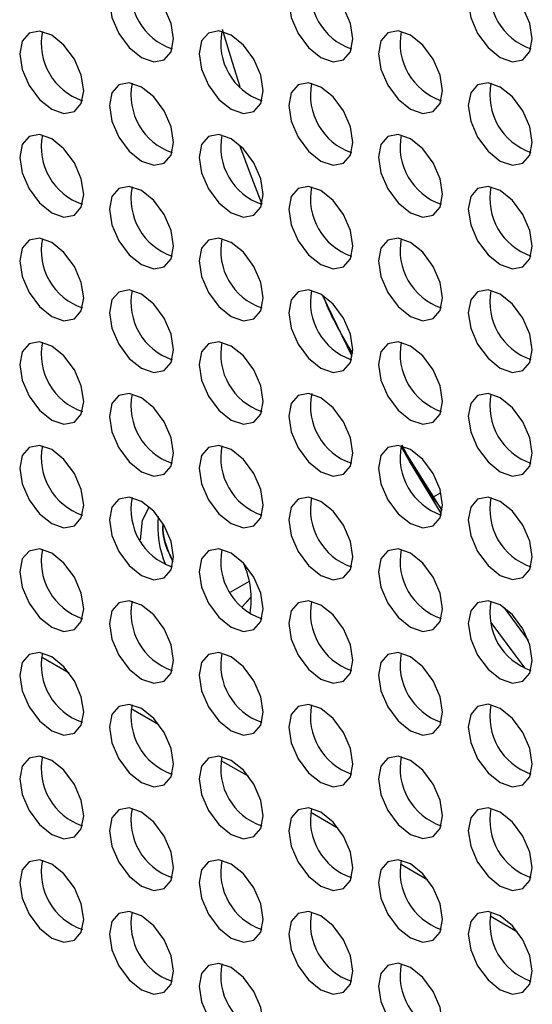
# Model space of a CAD drawing. Header units: millimetres. Extents: x 256 to 1374, y 313 to 1176.
# Tile 152 of 212: x 1132 to 1138, y 981 to 992. Entities that reach past the tile are written whole.
import ezdxf

# ---------------------------------------------------------------- set-up
doc = ezdxf.new("R2010")
doc.units = ezdxf.units.MM

msp = doc.modelspace()

# ---------------------------------------------------------------- linework, layer by layer
at = {"color": 7, "linetype": 'Continuous', "lineweight": 30}
for p, q in [((1135.8325, 988.5677), (1135.5037, 989.2433)), ((1136.3786, 987.5721), (1136.8214, 986.868)), ((1136.725, 987.0154), (1136.7275, 987.0169)), ((1136.7277, 987.017), (1136.8074, 987.0629)), ((1134.6946, 986.0856), (1134.4889, 985.9668)), ((1134.7081, 985.9045), (1134.6086, 985.7985)), ((1134.6212, 985.8067), (1134.708, 985.9066)), ((1137.7762, 985.4321), (1137.5119, 985.7947))]:
    msp.add_line(p, q, dxfattribs=at)
at = {"color": 8, "linetype": 'Continuous', "lineweight": 30}
for p, q in [((1132.4032, 985.253), (1132.707, 985.0777)), ((1133.3932, 984.6815), (1133.6969, 984.5062)), ((1134.3831, 984.11), (1134.6869, 983.9347)), ((1135.3731, 983.5386), (1135.6768, 983.3632)), ((1136.363, 982.9671), (1136.6668, 982.7917)), ((1137.353, 982.3956), (1137.6567, 982.2202))]:
    msp.add_line(p, q, dxfattribs=at)
at = {"color": 7, "linetype": 'Continuous', "lineweight": 30, "flags": 128}
for points in [[(1133.8592, 992.0713), (1133.8322, 992.2431), (1133.7556, 992.4198), (1133.6409, 992.5745), (1133.5056, 992.6837), (1133.3703, 992.7307), (1133.2556, 992.7084), (1133.179, 992.6202), (1133.152, 992.4795), (1133.179, 992.3077), (1133.2556, 992.131), (1133.3703, 991.9763), (1133.5056, 991.8671), (1133.6409, 991.8201), (1133.7556, 991.8424), (1133.8322, 991.9306), (1133.8592, 992.0713)], [(1135.8391, 992.0715), (1135.8121, 992.2433), (1135.7355, 992.4199), (1135.6208, 992.5747), (1135.4855, 992.6838), (1135.3502, 992.7309), (1135.2355, 992.7086), (1135.1589, 992.6204), (1135.1319, 992.4797), (1135.1589, 992.3079), (1135.2355, 992.1312), (1135.3502, 991.9765), (1135.4855, 991.8673), (1135.6208, 991.8203), (1135.7355, 991.8426), (1135.8121, 991.9308), (1135.8391, 992.0715)], [(1137.819, 992.0717), (1137.792, 992.2434), (1137.7154, 992.4201), (1137.6007, 992.5748), (1137.4654, 992.684), (1137.3301, 992.7311), (1137.2154, 992.7088), (1137.1388, 992.6206), (1137.1118, 992.4799), (1137.1388, 992.3081), (1137.2154, 992.1314), (1137.3301, 991.9767), (1137.4654, 991.8675), (1137.6007, 991.8205), (1137.7154, 991.8427), (1137.792, 991.931), (1137.819, 992.0717)], [(1132.8692, 991.4996), (1132.8423, 991.6714), (1132.7657, 991.8481), (1132.6509, 992.0028), (1132.5157, 992.112), (1132.3804, 992.159), (1132.2657, 992.1367), (1132.189, 992.0485), (1132.1621, 991.9078), (1132.189, 991.736), (1132.2657, 991.5593), (1132.3804, 991.4046), (1132.5157, 991.2954), (1132.6509, 991.2484), (1132.7657, 991.2707), (1132.8423, 991.3589), (1132.8692, 991.4996)], [(1134.8491, 991.4998), (1134.8222, 991.6716), (1134.7455, 991.8483), (1134.6309, 992.003), (1134.4955, 992.1122), (1134.3603, 992.1592), (1134.2456, 992.1369), (1134.1689, 992.0487), (1134.142, 991.908), (1134.1689, 991.7362), (1134.2456, 991.5595), (1134.3603, 991.4048), (1134.4955, 991.2956), (1134.6309, 991.2486), (1134.7455, 991.2709), (1134.8222, 991.3591), (1134.8491, 991.4998)], [(1134.5957, 991.5412), (1134.5101, 991.8103), (1134.4009, 992.1761)], [(1136.829, 991.5), (1136.8021, 991.6718), (1136.7254, 991.8485), (1136.6107, 992.0032), (1136.4754, 992.1124), (1136.3401, 992.1594), (1136.2254, 992.1371), (1136.1488, 992.0489), (1136.1219, 991.9082), (1136.1488, 991.7364), (1136.2254, 991.5597), (1136.3401, 991.405), (1136.4754, 991.2958), (1136.6107, 991.2488), (1136.7254, 991.2711), (1136.8021, 991.3593), (1136.829, 991.5)], [(1133.8592, 990.9281), (1133.8322, 991.0999), (1133.7556, 991.2766), (1133.6409, 991.4313), (1133.5056, 991.5405), (1133.3703, 991.5875), (1133.2556, 991.5652), (1133.179, 991.477), (1133.152, 991.3363), (1133.179, 991.1646), (1133.2556, 990.9879), (1133.3703, 990.8331), (1133.5056, 990.724), (1133.6409, 990.6769), (1133.7556, 990.6992), (1133.8322, 990.7874), (1133.8592, 990.9281)], [(1135.8391, 990.9283), (1135.8121, 991.1001), (1135.7355, 991.2768), (1135.6208, 991.4315), (1135.4855, 991.5407), (1135.3502, 991.5877), (1135.2355, 991.5654), (1135.1589, 991.4772), (1135.1319, 991.3365), (1135.1589, 991.1647), (1135.2355, 990.988), (1135.3502, 990.8333), (1135.4855, 990.7241), (1135.6208, 990.6771), (1135.7355, 990.6994), (1135.8121, 990.7876), (1135.8391, 990.9283)], [(1137.819, 990.9285), (1137.792, 991.1003), (1137.7154, 991.277), (1137.6007, 991.4317), (1137.4654, 991.5409), (1137.3301, 991.5879), (1137.2154, 991.5656), (1137.1388, 991.4774), (1137.1118, 991.3367), (1137.1388, 991.1649), (1137.2154, 990.9882), (1137.3301, 990.8335), (1137.4654, 990.7243), (1137.6007, 990.6773), (1137.7154, 990.6996), (1137.792, 990.7878), (1137.819, 990.9285)], [(1132.8692, 990.3565), (1132.8423, 990.5282), (1132.7657, 990.7049), (1132.6509, 990.8596), (1132.5157, 990.9688), (1132.3804, 991.0159), (1132.2657, 990.9936), (1132.189, 990.9054), (1132.1621, 990.7647), (1132.189, 990.5929), (1132.2657, 990.4162), (1132.3804, 990.2615), (1132.5157, 990.1523), (1132.6509, 990.1053), (1132.7657, 990.1275), (1132.8423, 990.2158), (1132.8692, 990.3565)], [(1134.8491, 990.3566), (1134.8222, 990.5284), (1134.7455, 990.7051), (1134.6309, 990.8598), (1134.4955, 990.969), (1134.3603, 991.016), (1134.2456, 990.9938), (1134.1689, 990.9056), (1134.142, 990.7649), (1134.1689, 990.5931), (1134.2456, 990.4164), (1134.3603, 990.2617), (1134.4955, 990.1525), (1134.6309, 990.1054), (1134.7455, 990.1277), (1134.8222, 990.2159), (1134.8491, 990.3566)], [(1136.829, 990.3568), (1136.8021, 990.5286), (1136.7254, 990.7053), (1136.6107, 990.86), (1136.4754, 990.9692), (1136.3401, 991.0162), (1136.2254, 990.9939), (1136.1488, 990.9057), (1136.1219, 990.765), (1136.1488, 990.5933), (1136.2254, 990.4166), (1136.3401, 990.2618), (1136.4754, 990.1527), (1136.6107, 990.1056), (1136.7254, 990.1279), (1136.8021, 990.2161), (1136.829, 990.3568)], [(1134.5889, 990.9006), (1134.7051, 990.5841), (1134.8358, 990.2464)], [(1133.8592, 989.785), (1133.8322, 989.9567), (1133.7556, 990.1334), (1133.6409, 990.2882), (1133.5056, 990.3973), (1133.3703, 990.4444), (1133.2556, 990.4221), (1133.179, 990.3339), (1133.152, 990.1932), (1133.179, 990.0214), (1133.2556, 989.8447), (1133.3703, 989.69), (1133.5056, 989.5808), (1133.6409, 989.5338), (1133.7556, 989.5561), (1133.8322, 989.6443), (1133.8592, 989.785)], [(1135.8391, 989.7852), (1135.8121, 989.9569), (1135.7355, 990.1336), (1135.6208, 990.2883), (1135.4855, 990.3975), (1135.3502, 990.4446), (1135.2355, 990.4223), (1135.1589, 990.3341), (1135.1319, 990.1934), (1135.1589, 990.0216), (1135.2355, 989.8449), (1135.3502, 989.6902), (1135.4855, 989.581), (1135.6208, 989.534), (1135.7355, 989.5562), (1135.8121, 989.6445), (1135.8391, 989.7852)], [(1137.819, 989.7853), (1137.792, 989.9571), (1137.7154, 990.1338), (1137.6007, 990.2885), (1137.4654, 990.3977), (1137.3301, 990.4447), (1137.2154, 990.4225), (1137.1388, 990.3343), (1137.1118, 990.1935), (1137.1388, 990.0218), (1137.2154, 989.8451), (1137.3301, 989.6904), (1137.4654, 989.5812), (1137.6007, 989.5341), (1137.7154, 989.5564), (1137.792, 989.6446), (1137.819, 989.7853)], [(1132.8692, 989.2133), (1132.8423, 989.3851), (1132.7657, 989.5618), (1132.6509, 989.7165), (1132.5157, 989.8257), (1132.3804, 989.8727), (1132.2657, 989.8504), (1132.189, 989.7622), (1132.1621, 989.6215), (1132.189, 989.4497), (1132.2657, 989.273), (1132.3804, 989.1183), (1132.5157, 989.0091), (1132.6509, 988.9621), (1132.7657, 988.9844), (1132.8423, 989.0726), (1132.8692, 989.2133)], [(1134.8491, 989.2135), (1134.8222, 989.3853), (1134.7455, 989.562), (1134.6309, 989.7167), (1134.4955, 989.8259), (1134.3603, 989.8729), (1134.2456, 989.8506), (1134.1689, 989.7624), (1134.142, 989.6217), (1134.1689, 989.4499), (1134.2456, 989.2732), (1134.3603, 989.1185), (1134.4955, 989.0093), (1134.6309, 988.9623), (1134.7455, 988.9846), (1134.8222, 989.0728), (1134.8491, 989.2135)], [(1136.829, 989.2137), (1136.8021, 989.3854), (1136.7254, 989.5621), (1136.6107, 989.7169), (1136.4754, 989.826), (1136.3401, 989.8731), (1136.2254, 989.8508), (1136.1488, 989.7626), (1136.1219, 989.6219), (1136.1488, 989.4501), (1136.2254, 989.2734), (1136.3401, 989.1187), (1136.4754, 989.0095), (1136.6107, 988.9625), (1136.7254, 988.9848), (1136.8021, 989.073), (1136.829, 989.2137)], [(1133.8592, 988.6418), (1133.8322, 988.8136), (1133.7556, 988.9903), (1133.6409, 989.145), (1133.5056, 989.2542), (1133.3703, 989.3012), (1133.2556, 989.2789), (1133.179, 989.1907), (1133.152, 989.05), (1133.179, 988.8782), (1133.2556, 988.7016), (1133.3703, 988.5468), (1133.5056, 988.4376), (1133.6409, 988.3906), (1133.7556, 988.4129), (1133.8322, 988.5011), (1133.8592, 988.6418)], [(1135.8391, 988.642), (1135.8121, 988.8138), (1135.7355, 988.9905), (1135.6208, 989.1452), (1135.4855, 989.2544), (1135.3502, 989.3014), (1135.2355, 989.2791), (1135.1589, 989.1909), (1135.1319, 989.0502), (1135.1589, 988.8784), (1135.2355, 988.7017), (1135.3502, 988.547), (1135.4855, 988.4378), (1135.6208, 988.3908), (1135.7355, 988.4131), (1135.8121, 988.5013), (1135.8391, 988.642)], [(1137.819, 988.6422), (1137.792, 988.814), (1137.7154, 988.9907), (1137.6007, 989.1454), (1137.4654, 989.2546), (1137.3301, 989.3016), (1137.2154, 989.2793), (1137.1388, 989.1911), (1137.1118, 989.0504), (1137.1388, 988.8786), (1137.2154, 988.7019), (1137.3301, 988.5472), (1137.4654, 988.438), (1137.6007, 988.391), (1137.7154, 988.4133), (1137.792, 988.5015), (1137.819, 988.6422)], [(1132.8692, 988.0701), (1132.8423, 988.2419), (1132.7657, 988.4186), (1132.6509, 988.5733), (1132.5157, 988.6825), (1132.3804, 988.7295), (1132.2657, 988.7073), (1132.189, 988.6191), (1132.1621, 988.4783), (1132.189, 988.3066), (1132.2657, 988.1299), (1132.3804, 987.9752), (1132.5157, 987.866), (1132.6509, 987.8189), (1132.7657, 987.8412), (1132.8423, 987.9294), (1132.8692, 988.0701)], [(1134.8491, 988.0703), (1134.8222, 988.2421), (1134.7455, 988.4188), (1134.6309, 988.5735), (1134.4955, 988.6827), (1134.3603, 988.7297), (1134.2456, 988.7074), (1134.1689, 988.6192), (1134.142, 988.4785), (1134.1689, 988.3068), (1134.2456, 988.1301), (1134.3603, 987.9753), (1134.4955, 987.8662), (1134.6309, 987.8191), (1134.7455, 987.8414), (1134.8222, 987.9296), (1134.8491, 988.0703)], [(1136.829, 988.0705), (1136.8021, 988.2423), (1136.7254, 988.419), (1136.6107, 988.5737), (1136.4754, 988.6829), (1136.3401, 988.7299), (1136.2254, 988.7076), (1136.1488, 988.6194), (1136.1219, 988.4787), (1136.1488, 988.3069), (1136.2254, 988.1303), (1136.3401, 987.9755), (1136.4754, 987.8663), (1136.6107, 987.8193), (1136.7254, 987.8416), (1136.8021, 987.9298), (1136.829, 988.0705)], [(1133.8592, 987.4987), (1133.8322, 987.6704), (1133.7556, 987.8471), (1133.6409, 988.0018), (1133.5056, 988.111), (1133.3703, 988.1581), (1133.2556, 988.1358), (1133.179, 988.0476), (1133.152, 987.9069), (1133.179, 987.7351), (1133.2556, 987.5584), (1133.3703, 987.4037), (1133.5056, 987.2945), (1133.6409, 987.2475), (1133.7556, 987.2697), (1133.8322, 987.358), (1133.8592, 987.4987)], [(1135.8391, 987.4988), (1135.8121, 987.6706), (1135.7355, 987.8473), (1135.6208, 988.002), (1135.4855, 988.1112), (1135.3502, 988.1582), (1135.2355, 988.136), (1135.1589, 988.0478), (1135.1319, 987.907), (1135.1589, 987.7353), (1135.2355, 987.5586), (1135.3502, 987.4039), (1135.4855, 987.2947), (1135.6208, 987.2476), (1135.7355, 987.2699), (1135.8121, 987.3581), (1135.8391, 987.4988)], [(1137.819, 987.499), (1137.792, 987.6708), (1137.7154, 987.8475), (1137.6007, 988.0022), (1137.4654, 988.1114), (1137.3301, 988.1584), (1137.2154, 988.1361), (1137.1388, 988.0479), (1137.1118, 987.9072), (1137.1388, 987.7355), (1137.2154, 987.5588), (1137.3301, 987.404), (1137.4654, 987.2949), (1137.6007, 987.2478), (1137.7154, 987.2701), (1137.792, 987.3583), (1137.819, 987.499)], [(1132.8692, 986.927), (1132.8423, 987.0988), (1132.7657, 987.2755), (1132.6509, 987.4302), (1132.5157, 987.5394), (1132.3804, 987.5864), (1132.2657, 987.5641), (1132.189, 987.4759), (1132.1621, 987.3352), (1132.189, 987.1634), (1132.2657, 986.9867), (1132.3804, 986.832), (1132.5157, 986.7228), (1132.6509, 986.6758), (1132.7657, 986.6981), (1132.8423, 986.7863), (1132.8692, 986.927)], [(1134.8491, 986.9272), (1134.8222, 987.0989), (1134.7455, 987.2756), (1134.6309, 987.4304), (1134.4955, 987.5395), (1134.3603, 987.5866), (1134.2456, 987.5643), (1134.1689, 987.4761), (1134.142, 987.3354), (1134.1689, 987.1636), (1134.2456, 986.9869), (1134.3603, 986.8322), (1134.4955, 986.723), (1134.6309, 986.676), (1134.7455, 986.6983), (1134.8222, 986.7865), (1134.8491, 986.9272)], [(1136.829, 986.9274), (1136.8021, 987.0991), (1136.7254, 987.2758), (1136.6107, 987.4305), (1136.4754, 987.5397), (1136.3401, 987.5868), (1136.2254, 987.5645), (1136.1488, 987.4763), (1136.1219, 987.3356), (1136.1488, 987.1638), (1136.2254, 986.9871), (1136.3401, 986.8324), (1136.4754, 986.7232), (1136.6107, 986.6762), (1136.7254, 986.6985), (1136.8021, 986.7867), (1136.829, 986.9274)], [(1136.8176, 986.831), (1136.4652, 987.4109), (1136.3706, 987.5738)], [(1133.8592, 986.3555), (1133.8322, 986.5273), (1133.7556, 986.704), (1133.6409, 986.8587), (1133.5056, 986.9679), (1133.3703, 987.0149), (1133.2556, 986.9926), (1133.179, 986.9044), (1133.152, 986.7637), (1133.179, 986.5919), (1133.2556, 986.4152), (1133.3703, 986.2605), (1133.5056, 986.1513), (1133.6409, 986.1043), (1133.7556, 986.1266), (1133.8322, 986.2148), (1133.8592, 986.3555)], [(1135.8391, 986.3557), (1135.8121, 986.5275), (1135.7355, 986.7042), (1135.6208, 986.8589), (1135.4855, 986.9681), (1135.3502, 987.0151), (1135.2355, 986.9928), (1135.1589, 986.9046), (1135.1319, 986.7639), (1135.1589, 986.5921), (1135.2355, 986.4154), (1135.3502, 986.2607), (1135.4855, 986.1515), (1135.6208, 986.1045), (1135.7355, 986.1268), (1135.8121, 986.215), (1135.8391, 986.3557)], [(1137.819, 986.3559), (1137.792, 986.5276), (1137.7154, 986.7043), (1137.6007, 986.8591), (1137.4654, 986.9682), (1137.3301, 987.0153), (1137.2154, 986.993), (1137.1388, 986.9048), (1137.1118, 986.7641), (1137.1388, 986.5923), (1137.2154, 986.4156), (1137.3301, 986.2609), (1137.4654, 986.1517), (1137.6007, 986.1047), (1137.7154, 986.127), (1137.792, 986.2152), (1137.819, 986.3559)], [(1133.4945, 986.5458), (1133.5172, 986.7596), (1133.5914, 986.9062)], [(1132.8692, 985.7838), (1132.8423, 985.9556), (1132.7657, 986.1323), (1132.6509, 986.287), (1132.5157, 986.3962), (1132.3804, 986.4432), (1132.2657, 986.4209), (1132.189, 986.3327), (1132.1621, 986.192), (1132.189, 986.0203), (1132.2657, 985.8436), (1132.3804, 985.6888), (1132.5157, 985.5797), (1132.6509, 985.5326), (1132.7657, 985.5549), (1132.8423, 985.6431), (1132.8692, 985.7838)], [(1134.8491, 985.784), (1134.8222, 985.9558), (1134.7455, 986.1325), (1134.6309, 986.2872), (1134.4955, 986.3964), (1134.3603, 986.4434), (1134.2456, 986.4211), (1134.1689, 986.3329), (1134.142, 986.1922), (1134.1689, 986.0204), (1134.2456, 985.8438), (1134.3603, 985.689), (1134.4955, 985.5798), (1134.6309, 985.5328), (1134.7455, 985.5551), (1134.8222, 985.6433), (1134.8491, 985.784)], [(1136.829, 985.7842), (1136.8021, 985.956), (1136.7254, 986.1327), (1136.6107, 986.2874), (1136.4754, 986.3966), (1136.3401, 986.4436), (1136.2254, 986.4213), (1136.1488, 986.3331), (1136.1219, 986.1924), (1136.1488, 986.0206), (1136.2254, 985.8439), (1136.3401, 985.6892), (1136.4754, 985.58), (1136.6107, 985.533), (1136.7254, 985.5553), (1136.8021, 985.6435), (1136.829, 985.7842)], [(1133.8592, 985.2123), (1133.8322, 985.3841), (1133.7556, 985.5608), (1133.6409, 985.7155), (1133.5056, 985.8247), (1133.3703, 985.8717), (1133.2556, 985.8495), (1133.179, 985.7613), (1133.152, 985.6206), (1133.179, 985.4488), (1133.2556, 985.2721), (1133.3703, 985.1174), (1133.5056, 985.0082), (1133.6409, 984.9611), (1133.7556, 984.9834), (1133.8322, 985.0716), (1133.8592, 985.2123)], [(1135.8391, 985.2125), (1135.8121, 985.3843), (1135.7355, 985.561), (1135.6208, 985.7157), (1135.4855, 985.8249), (1135.3502, 985.8719), (1135.2355, 985.8496), (1135.1589, 985.7614), (1135.1319, 985.6207), (1135.1589, 985.449), (1135.2355, 985.2723), (1135.3502, 985.1175), (1135.4855, 985.0084), (1135.6208, 984.9613), (1135.7355, 984.9836), (1135.8121, 985.0718), (1135.8391, 985.2125)], [(1137.819, 985.2127), (1137.792, 985.3845), (1137.7154, 985.5612), (1137.6007, 985.7159), (1137.4654, 985.8251), (1137.3301, 985.8721), (1137.2154, 985.8498), (1137.1388, 985.7616), (1137.1118, 985.6209), (1137.1388, 985.4491), (1137.2154, 985.2725), (1137.3301, 985.1177), (1137.4654, 985.0085), (1137.6007, 984.9615), (1137.7154, 984.9838), (1137.792, 985.072), (1137.819, 985.2127)], [(1137.3624, 985.6312), (1137.6246, 985.2737), (1137.7361, 985.1264)], [(1132.8692, 984.6407), (1132.8423, 984.8124), (1132.7657, 984.9891), (1132.6509, 985.1439), (1132.5157, 985.253), (1132.3804, 985.3001), (1132.2657, 985.2778), (1132.189, 985.1896), (1132.1621, 985.0489), (1132.189, 984.8771), (1132.2657, 984.7004), (1132.3804, 984.5457), (1132.5157, 984.4365), (1132.6509, 984.3895), (1132.7657, 984.4118), (1132.8423, 984.5), (1132.8692, 984.6407)], [(1134.8491, 984.6409), (1134.8222, 984.8126), (1134.7455, 984.9893), (1134.6309, 985.144), (1134.4955, 985.2532), (1134.3603, 985.3003), (1134.2456, 985.278), (1134.1689, 985.1898), (1134.142, 985.0491), (1134.1689, 984.8773), (1134.2456, 984.7006), (1134.3603, 984.5459), (1134.4955, 984.4367), (1134.6309, 984.3897), (1134.7455, 984.4119), (1134.8222, 984.5002), (1134.8491, 984.6409)], [(1136.829, 984.641), (1136.8021, 984.8128), (1136.7254, 984.9895), (1136.6107, 985.1442), (1136.4754, 985.2534), (1136.3401, 985.3004), (1136.2254, 985.2782), (1136.1488, 985.19), (1136.1219, 985.0493), (1136.1488, 984.8775), (1136.2254, 984.7008), (1136.3401, 984.5461), (1136.4754, 984.4369), (1136.6107, 984.3898), (1136.7254, 984.4121), (1136.8021, 984.5003), (1136.829, 984.641)], [(1133.8592, 984.0692), (1133.8322, 984.241), (1133.7556, 984.4177), (1133.6409, 984.5724), (1133.5056, 984.6816), (1133.3703, 984.7286), (1133.2556, 984.7063), (1133.179, 984.6181), (1133.152, 984.4774), (1133.179, 984.3056), (1133.2556, 984.1289), (1133.3703, 983.9742), (1133.5056, 983.865), (1133.6409, 983.818), (1133.7556, 983.8403), (1133.8322, 983.9285), (1133.8592, 984.0692)], [(1135.8391, 984.0694), (1135.8121, 984.2411), (1135.7355, 984.4178), (1135.6208, 984.5726), (1135.4855, 984.6817), (1135.3502, 984.7288), (1135.2355, 984.7065), (1135.1589, 984.6183), (1135.1319, 984.4776), (1135.1589, 984.3058), (1135.2355, 984.1291), (1135.3502, 983.9744), (1135.4855, 983.8652), (1135.6208, 983.8182), (1135.7355, 983.8405), (1135.8121, 983.9287), (1135.8391, 984.0694)], [(1137.819, 984.0696), (1137.792, 984.2413), (1137.7154, 984.418), (1137.6007, 984.5727), (1137.4654, 984.6819), (1137.3301, 984.729), (1137.2154, 984.7067), (1137.1388, 984.6185), (1137.1118, 984.4778), (1137.1388, 984.306), (1137.2154, 984.1293), (1137.3301, 983.9746), (1137.4654, 983.8654), (1137.6007, 983.8184), (1137.7154, 983.8406), (1137.792, 983.9289), (1137.819, 984.0696)], [(1132.8692, 983.4975), (1132.8423, 983.6693), (1132.7657, 983.846), (1132.6509, 984.0007), (1132.5157, 984.1099), (1132.3804, 984.1569), (1132.2657, 984.1346), (1132.189, 984.0464), (1132.1621, 983.9057), (1132.189, 983.7339), (1132.2657, 983.5573), (1132.3804, 983.4025), (1132.5157, 983.2933), (1132.6509, 983.2463), (1132.7657, 983.2686), (1132.8423, 983.3568), (1132.8692, 983.4975)], [(1134.8491, 983.4977), (1134.8222, 983.6695), (1134.7455, 983.8462), (1134.6309, 984.0009), (1134.4955, 984.1101), (1134.3603, 984.1571), (1134.2456, 984.1348), (1134.1689, 984.0466), (1134.142, 983.9059), (1134.1689, 983.7341), (1134.2456, 983.5574), (1134.3603, 983.4027), (1134.4955, 983.2935), (1134.6309, 983.2465), (1134.7455, 983.2688), (1134.8222, 983.357), (1134.8491, 983.4977)], [(1136.829, 983.4979), (1136.8021, 983.6697), (1136.7254, 983.8464), (1136.6107, 984.0011), (1136.4754, 984.1103), (1136.3401, 984.1573), (1136.2254, 984.135), (1136.1488, 984.0468), (1136.1219, 983.9061), (1136.1488, 983.7343), (1136.2254, 983.5576), (1136.3401, 983.4029), (1136.4754, 983.2937), (1136.6107, 983.2467), (1136.7254, 983.269), (1136.8021, 983.3572), (1136.829, 983.4979)], [(1133.8592, 982.926), (1133.8322, 983.0978), (1133.7556, 983.2745), (1133.6409, 983.4292), (1133.5056, 983.5384), (1133.3703, 983.5854), (1133.2556, 983.5631), (1133.179, 983.4749), (1133.152, 983.3342), (1133.179, 983.1625), (1133.2556, 982.9858), (1133.3703, 982.831), (1133.5056, 982.7219), (1133.6409, 982.6748), (1133.7556, 982.6971), (1133.8322, 982.7853), (1133.8592, 982.926)], [(1135.8391, 982.9262), (1135.8121, 983.098), (1135.7355, 983.2747), (1135.6208, 983.4294), (1135.4855, 983.5386), (1135.3502, 983.5856), (1135.2355, 983.5633), (1135.1589, 983.4751), (1135.1319, 983.3344), (1135.1589, 983.1626), (1135.2355, 982.986), (1135.3502, 982.8312), (1135.4855, 982.7221), (1135.6208, 982.675), (1135.7355, 982.6973), (1135.8121, 982.7855), (1135.8391, 982.9262)], [(1137.819, 982.9264), (1137.792, 983.0982), (1137.7154, 983.2749), (1137.6007, 983.4296), (1137.4654, 983.5388), (1137.3301, 983.5858), (1137.2154, 983.5635), (1137.1388, 983.4753), (1137.1118, 983.3346), (1137.1388, 983.1628), (1137.2154, 982.9861), (1137.3301, 982.8314), (1137.4654, 982.7222), (1137.6007, 982.6752), (1137.7154, 982.6975), (1137.792, 982.7857), (1137.819, 982.9264)], [(1132.8692, 982.3544), (1132.8423, 982.5261), (1132.7657, 982.7028), (1132.6509, 982.8575), (1132.5157, 982.9667), (1132.3804, 983.0138), (1132.2657, 982.9915), (1132.189, 982.9033), (1132.1621, 982.7626), (1132.189, 982.5908), (1132.2657, 982.4141), (1132.3804, 982.2594), (1132.5157, 982.1502), (1132.6509, 982.1032), (1132.7657, 982.1254), (1132.8423, 982.2137), (1132.8692, 982.3544)], [(1134.8491, 982.3545), (1134.8222, 982.5263), (1134.7455, 982.703), (1134.6309, 982.8577), (1134.4955, 982.9669), (1134.3603, 983.0139), (1134.2456, 982.9917), (1134.1689, 982.9035), (1134.142, 982.7628), (1134.1689, 982.591), (1134.2456, 982.4143), (1134.3603, 982.2596), (1134.4955, 982.1504), (1134.6309, 982.1033), (1134.7455, 982.1256), (1134.8222, 982.2138), (1134.8491, 982.3545)], [(1136.829, 982.3547), (1136.8021, 982.5265), (1136.7254, 982.7032), (1136.6107, 982.8579), (1136.4754, 982.9671), (1136.3401, 983.0141), (1136.2254, 982.9918), (1136.1488, 982.9036), (1136.1219, 982.7629), (1136.1488, 982.5912), (1136.2254, 982.4145), (1136.3401, 982.2597), (1136.4754, 982.1506), (1136.6107, 982.1035), (1136.7254, 982.1258), (1136.8021, 982.214), (1136.829, 982.3547)], [(1133.8592, 981.7829), (1133.8322, 981.9546), (1133.7556, 982.1313), (1133.6409, 982.2861), (1133.5056, 982.3952), (1133.3703, 982.4423), (1133.2556, 982.42), (1133.179, 982.3318), (1133.152, 982.1911), (1133.179, 982.0193), (1133.2556, 981.8426), (1133.3703, 981.6879), (1133.5056, 981.5787), (1133.6409, 981.5317), (1133.7556, 981.554), (1133.8322, 981.6422), (1133.8592, 981.7829)], [(1135.8391, 981.7831), (1135.8121, 981.9548), (1135.7355, 982.1315), (1135.6208, 982.2862), (1135.4855, 982.3954), (1135.3502, 982.4425), (1135.2355, 982.4202), (1135.1589, 982.332), (1135.1319, 982.1913), (1135.1589, 982.0195), (1135.2355, 981.8428), (1135.3502, 981.6881), (1135.4855, 981.5789), (1135.6208, 981.5319), (1135.7355, 981.5541), (1135.8121, 981.6424), (1135.8391, 981.7831)], [(1137.819, 981.7832), (1137.792, 981.955), (1137.7154, 982.1317), (1137.6007, 982.2864), (1137.4654, 982.3956), (1137.3301, 982.4426), (1137.2154, 982.4204), (1137.1388, 982.3322), (1137.1118, 982.1914), (1137.1388, 982.0197), (1137.2154, 981.843), (1137.3301, 981.6883), (1137.4654, 981.5791), (1137.6007, 981.5321), (1137.7154, 981.5543), (1137.792, 981.6425), (1137.819, 981.7832)], [(1134.8491, 981.2114), (1134.8222, 981.3832), (1134.7455, 981.5599), (1134.6309, 981.7146), (1134.4955, 981.8238), (1134.3603, 981.8708), (1134.2456, 981.8485), (1134.1689, 981.7603), (1134.142, 981.6196), (1134.1689, 981.4478), (1134.2456, 981.2711), (1134.3603, 981.1164), (1134.4955, 981.0072), (1134.6309, 980.9602), (1134.7455, 980.9825), (1134.8222, 981.0707), (1134.8491, 981.2114)], [(1136.829, 981.2116), (1136.8021, 981.3833), (1136.7254, 981.56), (1136.6107, 981.7148), (1136.4754, 981.8239), (1136.3401, 981.871), (1136.2254, 981.8487), (1136.1488, 981.7605), (1136.1219, 981.6198), (1136.1488, 981.448), (1136.2254, 981.2713), (1136.3401, 981.1166), (1136.4754, 981.0074), (1136.6107, 980.9604), (1136.7254, 980.9827), (1136.8021, 981.0709), (1136.829, 981.2116)]]:
    msp.add_lwpolyline(points, dxfattribs=at)
at = {"color": 7, "linetype": 'Continuous', "lineweight": 30}
for centre, radius, start, end in [((1134.0603, 992.5956), 0.67, 168.83689, 251.15784), ((1136.0402, 992.5958), 0.67, 168.83744, 251.15703), ((1138.0201, 992.596), 0.67, 168.8374, 251.15707), ((1133.0703, 992.0239), 0.67, 168.83642, 251.15804), ((1135.0503, 992.0241), 0.67, 168.83707, 251.15766), ((1137.0302, 992.0243), 0.67, 168.83703, 251.15744), ((1134.0603, 991.4525), 0.67, 168.83657, 251.15816), ((1136.0402, 991.4526), 0.67, 168.83738, 251.15735), ((1138.0201, 991.4528), 0.67, 168.83744, 251.15703), ((1133.0703, 990.8808), 0.67, 168.83678, 251.15756), ((1135.0502, 990.881), 0.67, 168.83675, 251.15798), ((1137.0301, 990.8812), 0.67, 168.83696, 251.15777), ((1134.0603, 990.3093), 0.67, 168.83693, 251.15767), ((1136.0402, 990.3095), 0.67, 168.83705, 251.15768), ((1138.0201, 990.3097), 0.67, 168.83738, 251.15735), ((1133.0703, 989.7376), 0.67, 168.83651, 251.15795), ((1135.0503, 989.7378), 0.67, 168.8371, 251.15749), ((1137.0301, 989.738), 0.67, 168.83664, 251.15809), ((1134.0603, 989.1661), 0.67, 168.83666, 251.15807), ((1136.0402, 989.1663), 0.67, 168.83741, 251.15719), ((1138.0201, 989.1665), 0.67, 168.83705, 251.15768), ((1133.0703, 988.5945), 0.67, 168.83678, 251.15756), ((1135.0502, 988.5947), 0.67, 168.83684, 251.15789), ((1137.0302, 988.5948), 0.67, 168.837, 251.1576), ((1134.0603, 988.023), 0.67, 168.83693, 251.15767), ((1136.0388, 988.0219), 0.6684, 168.29574, 251.23396), ((1138.0201, 988.0234), 0.67, 168.83741, 251.15719), ((1133.0703, 987.4513), 0.67, 168.83651, 251.15795), ((1135.0503, 987.4515), 0.67, 168.8371, 251.15749), ((1137.0301, 987.4517), 0.67, 168.83673, 251.158), ((1134.0603, 986.8798), 0.67, 168.83666, 251.15807), ((1136.0402, 986.88), 0.67, 168.83741, 251.15719), ((1138.0201, 986.8802), 0.67, 168.83714, 251.15759), ((1134.7491, 986.6897), 1.0641, 174.02385, 203.11145), ((1133.0703, 986.3082), 0.67, 168.83676, 251.15758), ((1135.0502, 986.3083), 0.67, 168.83684, 251.15789), ((1137.0302, 986.3085), 0.67, 168.837, 251.1576), ((1133.748, 985.8865), 0.9703, 350.81563, 24.27876), ((1134.0603, 985.7367), 0.67, 168.83691, 251.15769), ((1136.0402, 985.7369), 0.67, 168.83714, 251.15759), ((1138.0201, 985.737), 0.67, 168.83741, 251.15719), ((1133.0703, 985.165), 0.67, 168.83684, 251.15763), ((1135.0503, 985.1652), 0.67, 168.83708, 251.15751), ((1137.0301, 985.1654), 0.67, 168.83673, 251.158), ((1134.0603, 984.5935), 0.67, 168.83698, 251.15775), ((1136.0402, 984.5937), 0.67, 168.83739, 251.15721), ((1138.0201, 984.5939), 0.67, 168.83714, 251.15759), ((1133.0703, 984.0218), 0.67, 168.83676, 251.15758), ((1135.0503, 984.022), 0.67, 168.83716, 251.15757), ((1137.0302, 984.0222), 0.67, 168.83698, 251.15762), ((1134.0603, 983.4504), 0.67, 168.83691, 251.15769), ((1136.0402, 983.4505), 0.67, 168.83747, 251.15726), ((1138.0201, 983.4507), 0.67, 168.83739, 251.15721), ((1133.0703, 982.8787), 0.67, 168.83678, 251.15756), ((1135.0503, 982.8789), 0.67, 168.83708, 251.15751), ((1137.0302, 982.8791), 0.67, 168.83705, 251.15768), ((1134.0603, 982.3072), 0.67, 168.83693, 251.15767), ((1136.0402, 982.3074), 0.67, 168.83739, 251.15721), ((1138.0201, 982.3076), 0.67, 168.83747, 251.15726), ((1135.0503, 981.7357), 0.67, 168.8371, 251.15749), ((1137.0302, 981.7359), 0.67, 168.83698, 251.15762)]:
    msp.add_arc(centre, radius, start, end, dxfattribs=at)
for points, knots in [([(1135.5102, 989.2329), (1135.5308, 989.1841), (1135.6228, 988.9668), (1135.7412, 988.7576), (1135.8331, 988.5953)], [0, 0, 0, 0, 0.2243361, 1, 1, 1, 1]), ([(1135.8343, 988.6048), (1135.7386, 988.7675), (1135.618, 988.9725), (1135.5299, 989.1874), (1135.5118, 989.2316)], [0, 0, 0, 0, 0.7942761, 1, 1, 1, 1]), ([(1136.8226, 986.8769), (1136.7269, 987.0091), (1136.5636, 987.2348), (1136.4358, 987.4843), (1136.3828, 987.5876)], [0, 0, 0, 0, 0.5855977, 1, 1, 1, 1]), ([(1133.8529, 986.3069), (1133.8298, 986.3545), (1133.7646, 986.4883), (1133.7321, 986.6418), (1133.747, 986.7135), (1133.7476, 986.7161)], [0, 0, 0, 0, 0.34697955, 0.97614056, 1, 1, 1, 1]), ([(1133.7475, 986.7162), (1133.747, 986.7136), (1133.7332, 986.644), (1133.7649, 986.4917), (1133.8284, 986.3566), (1133.8527, 986.3049)], [0, 0, 0, 0, 0.0238364, 0.6262913, 1, 1, 1, 1])]:
    msp.add_open_spline(points, degree=3, knots=knots, dxfattribs=at)

doc.saveas('drawing.dxf')
